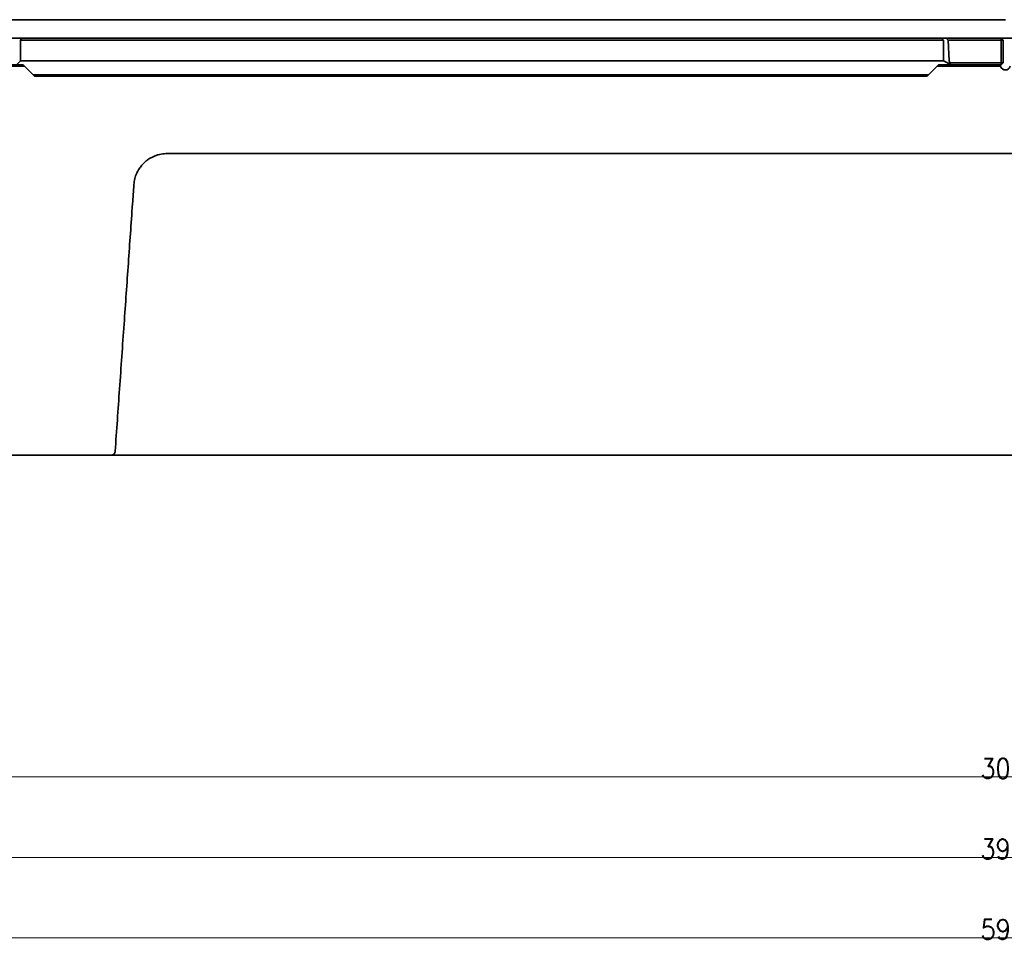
# Model space of a CAD drawing. Header units: millimetres. Extents: x 31 to 1647, y 187 to 975.
# Tile 13 of 151: x 352 to 499, y 187 to 326. Entities that reach past the tile are written whole.
import ezdxf

# ---------------------------------------------------------------- set-up
doc = ezdxf.new("R2010")
doc.units = ezdxf.units.MM
doc.layers.add('1', color=7, linetype='Continuous', true_color=0xffffff)
doc.styles.add('kanji2', font='simplex.shx', dxfattribs={"bigfont": 'bigfont.shx'})
doc.dimstyles.get("Standard").update_dxf_attribs({"dimtxt": 0.18, "dimasz": 0.18, "dimexe": 0.18, "dimexo": 0.0625, "dimgap": 0.09, "dimtad": 0, "dimtih": 1, "dimtoh": 1, "dimdec": 4, "dimzin": 0, "dimdsep": 46, "dimtxsty": 'Standard', "dimcen": 0.09, "dimadec": 0, "dimazin": 0, "dimtfac": 1, "dimtdec": 4, "dimtofl": 0, "dimtmove": 0, "dimatfit": 3, "dimfxl": 1, "dimtolj": 1, "dimtzin": 0, "dimarcsym": 0})

# ---------------------------------------------------------------- blocks, each defined once
blk = doc.blocks.new('_U6')
at = {"layer": '1', "color": 146, "lineweight": 13}
for p, q in [((301.947088, 278.659098), (301.947088, 198.655289)), ((695.947088, 278.659098), (695.947088, 198.655289)), ((301.947088, 200.655289), (304.947085, 201.459137)), ((695.947088, 200.655289), (692.947085, 201.459137)), ((695.947088, 200.655289), (301.947088, 200.655289)), ((301.947088, 200.655289), (304.947091, 199.851442)), ((695.947088, 200.655289), (692.947091, 199.851442))]:
    blk.add_line(p, q, dxfattribs=at)
at = {"layer": '1', "color": 146, "linetype": 'Continuous', "lineweight": 13, "insert": (495.243879, 200.421782), "char_height": 3, "attachment_point": 7, "line_spacing_factor": 0.63253, "style": 'kanji2'}
blk.add_mtext('\\W0.8639;394', dxfattribs=at)
blk = doc.blocks.new('_Open')
at = {"color": 0, "linetype": 'ByBlock', "lineweight": -2}
for p, q in [((-1, 0.166667), (0, 0)), ((-1, -0.166667), (0, 0)), ((0, 0), (-1, 0))]:
    blk.add_line(p, q, dxfattribs=at)
blk = doc.blocks.new('_U10')
at = {"layer": '1', "color": 146, "lineweight": 13}
for p, q in [((202.947088, 278.659098), (202.947088, 186.655289)), ((794.947088, 278.659098), (794.947088, 186.655289)), ((202.947088, 188.655289), (205.947085, 189.459137)), ((794.947088, 188.655289), (791.947085, 189.459137)), ((794.947088, 188.655289), (202.947088, 188.655289)), ((202.947088, 188.655289), (205.947091, 187.851442)), ((794.947088, 188.655289), (791.947091, 187.851442))]:
    blk.add_line(p, q, dxfattribs=at)
at = {"layer": '1', "color": 146, "linetype": 'Continuous', "lineweight": 13, "insert": (495.243879, 188.421782), "char_height": 3, "attachment_point": 7, "line_spacing_factor": 0.63253, "style": 'kanji2'}
blk.add_mtext('\\W0.8720;592', dxfattribs=at)
blk = doc.blocks.new('_U12')
at = {"layer": '1', "color": 146, "lineweight": 13}
for p, q in [((346.947088, 306.859098), (346.947088, 210.655289)), ((650.947088, 306.859098), (650.947088, 210.655289)), ((346.947088, 212.655289), (349.947085, 213.459137)), ((650.947088, 212.655289), (647.947085, 213.459137)), ((650.947088, 212.655289), (346.947088, 212.655289)), ((346.947088, 212.655289), (349.947091, 211.851442)), ((650.947088, 212.655289), (647.947091, 211.851442))]:
    blk.add_line(p, q, dxfattribs=at)
at = {"layer": '1', "color": 146, "linetype": 'Continuous', "lineweight": 13, "insert": (495.243879, 212.421782), "char_height": 3, "attachment_point": 7, "line_spacing_factor": 0.63253, "style": 'kanji2'}
blk.add_mtext('\\W0.8639;304', dxfattribs=at)

msp = doc.modelspace()

# ---------------------------------------------------------------- linework, layer by layer
at = {"layer": '1', "color": 18, "linetype": 'Continuous', "lineweight": 35}
for p, q in [((498.9471, 325.6091), (194.0271, 325.6091)), ((803.8671, 322.8591), (194.0271, 322.8591)), ((352.0671, 322.5595), (352.2169, 322.8591)), ((489.6971, 322.5595), (352.0671, 322.5595)), ((352.0671, 322.5595), (352.0671, 319.9329)), ((489.3975, 322.8591), (489.6971, 322.5595)), ((489.6971, 319.9329), (489.6971, 322.5595)), ((490.4128, 322.5591), (490.0975, 322.8591)), ((498.2971, 322.5591), (490.4128, 322.5591)), ((490.5752, 319.4565), (490.4128, 322.5591)), ((498.5971, 322.5591), (498.2971, 322.8591)), ((498.2971, 322.5591), (498.2971, 322.8591)), ((498.2971, 322.5591), (498.5971, 322.5591)), ((498.2971, 319.1591), (498.2971, 322.5591)), ((498.5971, 322.5591), (498.5971, 319.1591)), ((352.6671, 318.6591), (340.2171, 318.6591)), ((340.4171, 318.8591), (352.4671, 318.8591)), ((352.0671, 319.4591), (351.5076, 318.8996)), ((489.7029, 319.4591), (352.0671, 319.4591)), ((352.4671, 318.8591), (352.6671, 318.6591)), ((352.6671, 318.6591), (354.1571, 317.1691)), ((487.2571, 317.1691), (488.7471, 318.6591)), ((488.7471, 318.6591), (488.9471, 318.8591)), ((498.2242, 318.6591), (488.7471, 318.6591)), ((488.9471, 318.8591), (498.1971, 318.8591)), ((490.8712, 318.872), (489.6971, 319.4591)), ((490.6737, 319.1591), (498.2971, 319.1591)), ((490.8971, 318.8591), (490.8712, 318.872)), ((498.2971, 318.8591), (498.1971, 318.8591)), ((498.2971, 319.1591), (498.2971, 318.8591)), ((498.2971, 318.8591), (498.5971, 319.1591)), ((498.2971, 319.1591), (498.5971, 319.1591)), ((353.9671, 317.3591), (487.4471, 317.3591)), ((354.1571, 317.1691), (487.2571, 317.1691)), ((623.9349, 305.6416), (373.9593, 305.6416)), ((365.7763, 260.6591), (267.8205, 260.6591)), ((267.8209, 260.68), (365.8109, 260.68)), ((369.6481, 260.6591), (628.2473, 260.6591))]:
    msp.add_line(p, q, dxfattribs=at)
for start, end in [(180, 195.46601), (195.46601, 344.53399)]:
    msp.add_arc((498.9471, 318.8591), 0.75, start, end, dxfattribs=at)
for centre, major_axis, ratio, start_param, end_param in [((352.3171, 319.9591), (0.0174, 0.4999), 0.49886, 1.64053885, 1.97444076), ((489.1971, 319.9591), (-0.3627, 0.3627), 0.948965, 3.82716294, 3.90081264), ((491.4339, 319.2615), (-0.8164, 0.4082), 0.657316, 0.35685375, 0.80277422), ((491.5033, 319.2268), (0.8285, 0.1291), 0.514921, 3.00020027, 3.76822238)]:
    msp.add_ellipse(centre, major_axis=major_axis, ratio=ratio, start_param=start_param, end_param=end_param, dxfattribs=at)
for points, degree, knots in [([(352.0809, 319.7707), (352.0831, 319.757), (352.0877, 319.7291), (352.092, 319.6887), (352.0946, 319.6493), (352.0952, 319.6115), (352.0941, 319.5762), (352.0912, 319.5448), (352.0849, 319.5102), (352.0772, 319.4805), (352.0693, 319.4622), (352.0678, 319.46), (352.0671, 319.4591)], 3, [0, 0, 0, 0, 0.0768456, 0.15608982, 0.23787854, 0.32234444, 0.40960795, 0.49977825, 0.58595745, 0.7495872, 0.89157519, 1, 1, 1, 1]), ([(489.7029, 319.4591), (489.7043, 319.4594), (489.7074, 319.4599), (489.7089, 319.4651), (489.7087, 319.4748), (489.7068, 319.4889), (489.7038, 319.5075), (489.6994, 319.5358), (489.6936, 319.5825), (489.6892, 319.6486), (489.6878, 319.724), (489.6898, 319.8063), (489.6937, 319.8657), (489.6957, 319.8963)], 3, [0, 0, 0, 0, 0.0515646, 0.11029958, 0.17636328, 0.24986599, 0.30281904, 0.37516276, 0.49989266, 0.63084508, 0.74951679, 0.87109486, 1, 1, 1, 1]), ([(373.9593, 305.6416), (373.8114, 305.6378), (373.5135, 305.6301), (373.067, 305.5676), (372.6213, 305.4662), (372.1805, 305.3212), (371.7488, 305.133), (371.3309, 304.9012), (370.9312, 304.6261), (370.5346, 304.2914), (370.1347, 303.8731), (369.7384, 303.3398), (369.3831, 302.6808), (369.0977, 301.8926), (369.026, 301.312), (368.9884, 301.0073)], 3, [0, 0, 0, 0, 0.05933974, 0.11954485, 0.18063287, 0.242622, 0.30553104, 0.36937943, 0.43418721, 0.49997504, 0.57740149, 0.6659746, 0.76582613, 0.87710962, 1, 1, 1, 1]), ([(366.2011, 261.2329), (366.4188, 264.3418), (366.6365, 267.4507), (367.0797, 273.778), (367.3051, 276.9964), (367.743, 283.2464), (367.9555, 286.2781), (368.374, 292.2483), (368.5801, 295.1869), (368.7863, 298.1255)], 3, [0, 0, 0, 0, 0.25280558, 0.25280558, 0.51451584, 0.51451584, 0.76104011, 0.76104011, 1, 1, 1, 1]), ([(365.8109, 260.68), (365.8085, 260.6761), (365.8025, 260.6685), (365.7913, 260.6609), (365.7817, 260.6591), (365.7763, 260.6591)], 3, [0, 0, 0, 0, 0.28491726, 0.64245863, 1, 1, 1, 1]), ([(365.8109, 260.68), (365.8934, 260.7067), (365.9674, 260.7657), (366.0343, 260.819), (366.0875, 260.8979), (366.1366, 260.9708), (366.1663, 261.0581), (366.1948, 261.1417), (366.2011, 261.2329)], 2, [0, 0, 0, 0.25, 0.25, 0.5, 0.5, 0.75, 0.75, 1, 1, 1])]:
    msp.add_open_spline(points, degree=degree, knots=knots, dxfattribs=at)
for points in [[(497.768, 318.8591), (497.7281, 318.8592), (497.6874, 318.8592), (497.6473, 318.8591)], [(498.2321, 318.6359), (498.2287, 318.6463), (498.2254, 318.6567), (498.2221, 318.6672)], [(498.2256, 318.6838), (498.2375, 318.628), (498.2534, 318.5737), (498.2771, 318.5223)], [(368.9884, 301.0073), (368.9209, 300.0467), (368.8535, 299.0861), (368.7862, 298.1255)], [(365.7763, 260.6591), (365.8637, 260.6591), (366.0487, 260.6591), (366.3643, 260.6591), (366.5868, 260.6591), (366.7021, 260.6591)], [(366.7021, 260.6591), (366.7876, 260.6591), (366.9545, 260.6591), (367.19, 260.6591), (367.4114, 260.6591), (367.6188, 260.6591), (367.8129, 260.6591), (367.9942, 260.6591), (368.1634, 260.6591), (368.321, 260.6591), (368.4678, 260.6591), (368.6043, 260.6591), (368.7315, 260.6591), (368.85, 260.6591), (368.9605, 260.6591), (369.0639, 260.6591), (369.1608, 260.6591), (369.2515, 260.6591), (369.3365, 260.6591), (369.4151, 260.6591), (369.4877, 260.6591), (369.563, 260.6591), (369.6181, 260.6591), (369.6481, 260.6591)], [(442.2308, 260.6569), (442.2386, 260.6569), (442.2464, 260.657), (442.2542, 260.6572)]]:
    msp.add_open_spline(points, degree=3, dxfattribs=at)

# ---------------------------------------------------------------- dimensions: what is measured, and where the dimension line sits
at = {"layer": '1', "color": 146, "linetype": 'Continuous', "lineweight": 13}
for base, p1, p2, override, picture, middle in [((346.9471, 212.6553), (650.9471, 306.8591), (346.9471, 306.8591), {"dimtxt": 3, "dimasz": 3, "dimexe": 2, "dimexo": 0, "dimgap": 0.6, "dimtad": 1, "dimtih": 1, "dimtoh": 0, "dimdec": 1, "dimlfac": 1, "dimzin": 8, "dimdsep": 46, "dimlunit": 2, "dimtxsty": 'kanji2', "dimblk1": 'Open', "dimblk2": 'Open', "dimsah": 1, "dimse1": 0, "dimse2": 0, "dimsd1": 0, "dimsd2": 0, "dimclrd": 146, "dimclre": 146, "dimclrt": 146, "dimtol": 0, "dimtm": -0.1, "dimtfac": 0.833333, "dimtdec": 2, "dimtofl": 1, "dimtmove": 0, "dimtzin": 8, "dimlwd": 13, "dimlwe": 13}, '_U12', (498.9471, 212.6553)), ((202.9471, 188.6553), (794.9471, 278.6591), (202.9471, 278.6591), {"dimtxt": 3, "dimasz": 3, "dimexe": 2, "dimexo": 0, "dimgap": 0.6, "dimtad": 1, "dimtih": 1, "dimtoh": 0, "dimdec": 1, "dimlfac": 1, "dimzin": 8, "dimdsep": 46, "dimlunit": 2, "dimtxsty": 'kanji2', "dimblk1": 'Open', "dimblk2": 'Open', "dimsah": 1, "dimse1": 0, "dimse2": 0, "dimsd1": 0, "dimsd2": 0, "dimclrd": 146, "dimclre": 146, "dimclrt": 146, "dimtol": 0, "dimtm": -0.1, "dimtfac": 0.833333, "dimtdec": 2, "dimtofl": 1, "dimtmove": 0, "dimtzin": 8, "dimlwd": 13, "dimlwe": 13}, '_U10', (498.9471, 188.6553)), ((301.9471, 200.6553), (695.9471, 278.6591), (301.9471, 278.6591), {"dimtxt": 3, "dimasz": 3, "dimexe": 2, "dimexo": 0, "dimgap": 0.6, "dimtad": 1, "dimtih": 1, "dimtoh": 0, "dimdec": 3, "dimlfac": 1, "dimzin": 8, "dimdsep": 46, "dimlunit": 2, "dimtxsty": 'kanji2', "dimblk1": 'Open', "dimblk2": 'Open', "dimsah": 1, "dimse1": 0, "dimse2": 0, "dimsd1": 0, "dimsd2": 0, "dimclrd": 146, "dimclre": 146, "dimclrt": 146, "dimtol": 0, "dimtm": -0.1, "dimtfac": 0.833333, "dimtdec": 2, "dimtofl": 1, "dimtmove": 0, "dimtzin": 8, "dimlwd": 13, "dimlwe": 13}, '_U6', (498.9471, 200.6553))]:
    dim = msp.add_linear_dim(base=base, p1=p1, p2=p2, dimstyle='Standard', override=override, dxfattribs=at)
    dim.commit()
    dim.dimension.update_dxf_attribs({"geometry": picture, "text_midpoint": middle, "dimtype": 160})

doc.saveas('drawing.dxf')
